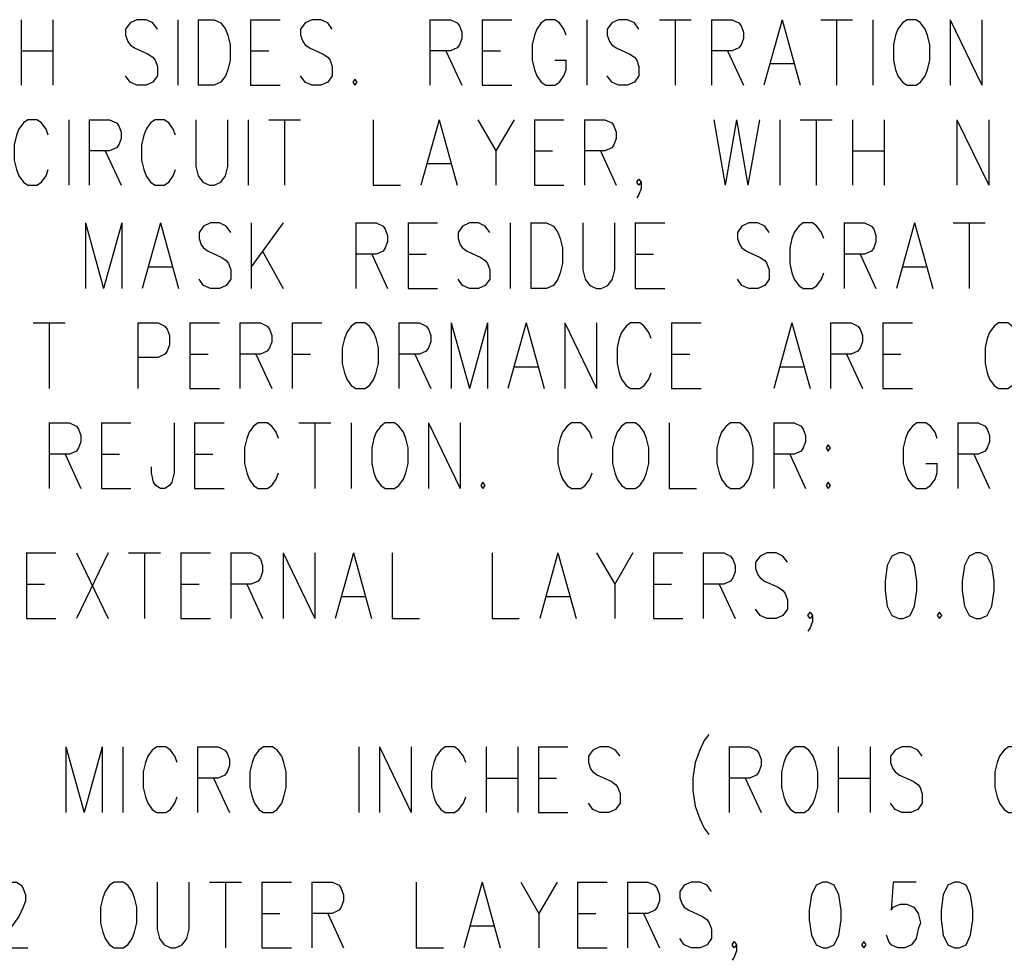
# Model space of a CAD drawing. Extents: x 2 to 38, y 4.3 to 27.6.
# Tile 7 of 33: x 8.1 to 11.2, y 10 to 13. Entities that reach past the tile are written whole.
import ezdxf

# ---------------------------------------------------------------- set-up
doc = ezdxf.new("R2010")
doc.units = 0
doc.layers.add('pho', color=1, linetype='CONTINUOUS')

msp = doc.modelspace()

# ---------------------------------------------------------------- linework, layer by layer
at = {"layer": 'pho', "color": 1}
for points in [[(8.09096, 12.96583), (8.09096, 12.75752)], [(8.19196, 12.96583), (8.19196, 12.75752)], [(8.52381, 12.93607), (8.50938, 12.95591), (8.48774, 12.96583), (8.45888, 12.96583), (8.43724, 12.95591), (8.42281, 12.93607), (8.42281, 12.91624), (8.43003, 12.8964), (8.43724, 12.88648), (8.45167, 12.87656), (8.49496, 12.85672), (8.50938, 12.8468), (8.5166, 12.83688), (8.52381, 12.81704), (8.52381, 12.78728), (8.50938, 12.76744), (8.48774, 12.75752), (8.45888, 12.75752), (8.43724, 12.76744), (8.42281, 12.78728)], [(8.58874, 12.96583), (8.58874, 12.75752)], [(8.65367, 12.96583), (8.65367, 12.75752)], [(8.65367, 12.96583), (8.70417, 12.96583), (8.72581, 12.95591), (8.74024, 12.93607), (8.74745, 12.91624), (8.75467, 12.88648), (8.75467, 12.83688), (8.74745, 12.80712), (8.74024, 12.78728), (8.72581, 12.76744), (8.70417, 12.75752), (8.65367, 12.75752)], [(8.81959, 12.96583), (8.81959, 12.75752)], [(8.81959, 12.96583), (8.91338, 12.96583)], [(9.0793, 12.93607), (9.06487, 12.95591), (9.04323, 12.96583), (9.01437, 12.96583), (8.99273, 12.95591), (8.9783, 12.93607), (8.9783, 12.91624), (8.98552, 12.8964), (8.99273, 12.88648), (9.00716, 12.87656), (9.05045, 12.85672), (9.06487, 12.8468), (9.07209, 12.83688), (9.0793, 12.81704), (9.0793, 12.78728), (9.06487, 12.76744), (9.04323, 12.75752), (9.01437, 12.75752), (8.99273, 12.76744), (8.9783, 12.78728)], [(9.38951, 12.96583), (9.38951, 12.75752)], [(9.38951, 12.96583), (9.45444, 12.96583), (9.47608, 12.95591), (9.4833, 12.94599), (9.49051, 12.92616), (9.49051, 12.90632), (9.4833, 12.88648), (9.47608, 12.87656), (9.45444, 12.86664), (9.38951, 12.86664)], [(9.55544, 12.96583), (9.55544, 12.75752)], [(9.55544, 12.96583), (9.64922, 12.96583)], [(9.82236, 12.91624), (9.81515, 12.93607), (9.80072, 12.95591), (9.78629, 12.96583), (9.75743, 12.96583), (9.743, 12.95591), (9.72858, 12.93607), (9.72136, 12.91624), (9.71415, 12.88648), (9.71415, 12.83688), (9.72136, 12.80712), (9.72858, 12.78728), (9.743, 12.76744), (9.75743, 12.75752), (9.78629, 12.75752), (9.80072, 12.76744), (9.81515, 12.78728), (9.82236, 12.80712), (9.82236, 12.83688)], [(9.88729, 12.96583), (9.88729, 12.75752)], [(10.05321, 12.93607), (10.03879, 12.95591), (10.01714, 12.96583), (9.98829, 12.96583), (9.96664, 12.95591), (9.95222, 12.93607), (9.95222, 12.91624), (9.95943, 12.8964), (9.96664, 12.88648), (9.98107, 12.87656), (10.02436, 12.85672), (10.03879, 12.8468), (10.046, 12.83688), (10.05321, 12.81704), (10.05321, 12.78728), (10.03879, 12.76744), (10.01714, 12.75752), (9.98829, 12.75752), (9.96664, 12.76744), (9.95222, 12.78728)], [(10.11814, 12.96583), (10.21914, 12.96583)], [(10.16864, 12.96583), (10.16864, 12.75752)], [(10.28407, 12.96583), (10.28407, 12.75752)], [(10.28407, 12.96583), (10.34899, 12.96583), (10.37064, 12.95591), (10.37785, 12.94599), (10.38507, 12.92616), (10.38507, 12.90632), (10.37785, 12.88648), (10.37064, 12.87656), (10.34899, 12.86664), (10.28407, 12.86664)], [(10.50771, 12.96583), (10.44999, 12.75752)], [(10.50771, 12.96583), (10.56542, 12.75752)], [(10.63035, 12.96583), (10.73134, 12.96583)], [(10.68085, 12.96583), (10.68085, 12.75752)], [(10.79627, 12.96583), (10.79627, 12.75752)], [(10.90448, 12.96583), (10.89006, 12.95591), (10.87563, 12.93607), (10.86841, 12.91624), (10.8612, 12.88648), (10.8612, 12.83688), (10.86841, 12.80712), (10.87563, 12.78728), (10.89006, 12.76744), (10.90448, 12.75752), (10.93334, 12.75752), (10.94777, 12.76744), (10.9622, 12.78728), (10.96941, 12.80712), (10.97663, 12.83688), (10.97663, 12.88648), (10.96941, 12.91624), (10.9622, 12.93607), (10.94777, 12.95591), (10.93334, 12.96583), (10.90448, 12.96583)], [(11.04155, 12.96583), (11.04155, 12.75752)], [(11.04155, 12.96583), (11.14255, 12.75752)], [(11.14255, 12.96583), (11.14255, 12.75752)], [(8.09096, 12.86664), (8.19196, 12.86664)], [(8.81959, 12.86664), (8.87731, 12.86664)], [(9.44001, 12.86664), (9.49051, 12.75752)], [(9.55544, 12.86664), (9.61315, 12.86664)], [(10.33457, 12.86664), (10.38507, 12.75752)], [(9.78629, 12.83688), (9.82236, 12.83688)], [(10.47163, 12.82696), (10.54378, 12.82696)], [(9.15144, 12.77736), (9.14423, 12.76744), (9.15144, 12.75752), (9.15866, 12.76744), (9.15144, 12.77736)], [(8.81959, 12.75752), (8.91338, 12.75752)], [(9.55544, 12.75752), (9.64922, 12.75752)], [(8.1126, 12.64841), (8.09818, 12.63849), (8.08375, 12.61865), (8.07653, 12.59881), (8.06932, 12.56905), (8.06932, 12.51946), (8.07653, 12.4897), (8.08375, 12.46986), (8.09818, 12.45002), (8.1126, 12.4401)], [(8.17753, 12.59881), (8.17032, 12.61865), (8.15589, 12.63849), (8.14146, 12.64841), (8.1126, 12.64841)], [(8.24246, 12.64841), (8.24246, 12.4401)], [(8.30739, 12.64841), (8.30739, 12.4401)], [(8.30739, 12.64841), (8.37231, 12.64841), (8.39396, 12.63849), (8.40117, 12.62857), (8.40839, 12.60873), (8.40839, 12.58889), (8.40117, 12.56905), (8.39396, 12.55913), (8.37231, 12.54922), (8.30739, 12.54922)], [(8.58153, 12.59881), (8.57431, 12.61865), (8.55988, 12.63849), (8.54545, 12.64841), (8.5166, 12.64841), (8.50217, 12.63849), (8.48774, 12.61865), (8.48053, 12.59881), (8.47331, 12.56905), (8.47331, 12.51946), (8.48053, 12.4897), (8.48774, 12.46986), (8.50217, 12.45002), (8.5166, 12.4401), (8.54545, 12.4401), (8.55988, 12.45002), (8.57431, 12.46986), (8.58153, 12.4897)], [(8.64645, 12.64841), (8.64645, 12.49962), (8.65367, 12.46986), (8.6681, 12.45002), (8.68974, 12.4401), (8.70417, 12.4401), (8.72581, 12.45002), (8.74024, 12.46986), (8.74745, 12.49962), (8.74745, 12.64841)], [(8.81238, 12.64841), (8.81238, 12.4401)], [(8.87731, 12.64841), (8.9783, 12.64841)], [(8.9278, 12.64841), (8.9278, 12.4401)], [(9.20916, 12.64841), (9.20916, 12.4401), (9.29573, 12.4401)], [(9.41837, 12.64841), (9.36065, 12.4401)], [(9.41837, 12.64841), (9.47608, 12.4401)], [(9.54101, 12.64841), (9.59872, 12.54922), (9.59872, 12.4401)], [(9.65644, 12.64841), (9.59872, 12.54922)], [(9.72136, 12.64841), (9.72136, 12.4401)], [(9.72136, 12.64841), (9.81515, 12.64841)], [(9.88007, 12.64841), (9.88007, 12.4401)], [(9.88007, 12.64841), (9.945, 12.64841), (9.96664, 12.63849), (9.97386, 12.62857), (9.98107, 12.60873), (9.98107, 12.58889), (9.97386, 12.56905), (9.96664, 12.55913), (9.945, 12.54922), (9.88007, 12.54922)], [(10.29128, 12.64841), (10.32735, 12.4401)], [(10.36342, 12.64841), (10.32735, 12.4401)], [(10.36342, 12.64841), (10.39949, 12.4401)], [(10.43556, 12.64841), (10.39949, 12.4401)], [(10.50049, 12.64841), (10.50049, 12.4401)], [(10.56542, 12.64841), (10.66642, 12.64841)], [(10.61592, 12.64841), (10.61592, 12.4401)], [(10.73134, 12.64841), (10.73134, 12.4401)], [(10.83234, 12.64841), (10.83234, 12.4401)], [(11.0632, 12.64841), (11.0632, 12.4401)], [(11.0632, 12.64841), (11.16419, 12.4401)], [(11.16419, 12.64841), (11.16419, 12.4401)], [(8.35789, 12.54922), (8.40839, 12.4401)], [(9.72136, 12.54922), (9.77908, 12.54922)], [(9.93057, 12.54922), (9.98107, 12.4401)], [(10.73134, 12.54922), (10.83234, 12.54922)], [(9.3823, 12.50954), (9.45444, 12.50954)], [(8.1126, 12.4401), (8.14146, 12.4401), (8.15589, 12.45002), (8.17032, 12.46986), (8.17753, 12.4897)], [(10.06043, 12.45002), (10.05321, 12.4401), (10.046, 12.45002), (10.05321, 12.45994), (10.06043, 12.45002), (10.06043, 12.43018), (10.05321, 12.41034), (10.046, 12.40042)], [(9.72136, 12.4401), (9.81515, 12.4401)], [(8.29546, 12.32041), (8.29546, 12.1121)], [(8.29546, 12.32041), (8.35317, 12.1121)], [(8.41089, 12.32041), (8.35317, 12.1121)], [(8.41089, 12.32041), (8.41089, 12.1121)], [(8.53353, 12.32041), (8.47581, 12.1121)], [(8.53353, 12.32041), (8.59124, 12.1121)], [(8.75717, 12.29065), (8.74274, 12.31049), (8.7211, 12.32041), (8.69224, 12.32041), (8.6706, 12.31049), (8.65617, 12.29065), (8.65617, 12.27081), (8.66338, 12.25097), (8.6706, 12.24105), (8.68502, 12.23113), (8.72831, 12.21129), (8.74274, 12.20137), (8.74995, 12.19145), (8.75717, 12.17161), (8.75717, 12.14186), (8.74274, 12.12202), (8.7211, 12.1121), (8.69224, 12.1121), (8.6706, 12.12202), (8.65617, 12.14186)], [(8.82209, 12.32041), (8.82209, 12.1121)], [(8.92309, 12.32041), (8.82209, 12.18153)], [(9.15394, 12.32041), (9.15394, 12.1121)], [(9.15394, 12.32041), (9.21887, 12.32041), (9.24051, 12.31049), (9.24773, 12.30057), (9.25494, 12.28073), (9.25494, 12.26089), (9.24773, 12.24105), (9.24051, 12.23113), (9.21887, 12.22121), (9.15394, 12.22121)], [(9.31987, 12.32041), (9.31987, 12.1121)], [(9.31987, 12.32041), (9.41365, 12.32041)], [(9.57958, 12.29065), (9.56515, 12.31049), (9.54351, 12.32041), (9.51465, 12.32041), (9.49301, 12.31049), (9.47858, 12.29065), (9.47858, 12.27081), (9.4858, 12.25097), (9.49301, 12.24105), (9.50744, 12.23113), (9.55072, 12.21129), (9.56515, 12.20137), (9.57237, 12.19145), (9.57958, 12.17161), (9.57958, 12.14186), (9.56515, 12.12202), (9.54351, 12.1121), (9.51465, 12.1121), (9.49301, 12.12202), (9.47858, 12.14186)], [(9.64451, 12.32041), (9.64451, 12.1121)], [(9.70944, 12.32041), (9.70944, 12.1121)], [(9.70944, 12.32041), (9.75993, 12.32041), (9.78158, 12.31049), (9.796, 12.29065), (9.80322, 12.27081), (9.81043, 12.24105), (9.81043, 12.19145), (9.80322, 12.16169), (9.796, 12.14186), (9.78158, 12.12202), (9.75993, 12.1121), (9.70944, 12.1121)], [(9.87536, 12.32041), (9.87536, 12.17161), (9.88257, 12.14186), (9.897, 12.12202), (9.91865, 12.1121), (9.93307, 12.1121), (9.95472, 12.12202), (9.96914, 12.14186), (9.97636, 12.17161), (9.97636, 12.32041)], [(10.04129, 12.32041), (10.04129, 12.1121)], [(10.04129, 12.32041), (10.13507, 12.32041)], [(10.46692, 12.29065), (10.45249, 12.31049), (10.43085, 12.32041), (10.40199, 12.32041), (10.38035, 12.31049), (10.36592, 12.29065), (10.36592, 12.27081), (10.37314, 12.25097), (10.38035, 12.24105), (10.39478, 12.23113), (10.43807, 12.21129), (10.45249, 12.20137), (10.45971, 12.19145), (10.46692, 12.17161), (10.46692, 12.14186), (10.45249, 12.12202), (10.43085, 12.1121), (10.40199, 12.1121), (10.38035, 12.12202), (10.36592, 12.14186)], [(10.64006, 12.27081), (10.63285, 12.29065), (10.61842, 12.31049), (10.60399, 12.32041), (10.57513, 12.32041), (10.56071, 12.31049), (10.54628, 12.29065), (10.53906, 12.27081), (10.53185, 12.24105), (10.53185, 12.19145), (10.53906, 12.16169), (10.54628, 12.14186), (10.56071, 12.12202), (10.57513, 12.1121), (10.60399, 12.1121), (10.61842, 12.12202), (10.63285, 12.14186), (10.64006, 12.16169)], [(10.70499, 12.32041), (10.70499, 12.1121)], [(10.70499, 12.32041), (10.76992, 12.32041), (10.79156, 12.31049), (10.79877, 12.30057), (10.80599, 12.28073), (10.80599, 12.26089), (10.79877, 12.24105), (10.79156, 12.23113), (10.76992, 12.22121), (10.70499, 12.22121)], [(10.92863, 12.32041), (10.87091, 12.1121)], [(10.92863, 12.32041), (10.98634, 12.1121)], [(11.05127, 12.32041), (11.15227, 12.32041)], [(11.10177, 12.32041), (11.10177, 12.1121)], [(8.85816, 12.23113), (8.92309, 12.1121)], [(9.20444, 12.22121), (9.25494, 12.1121)], [(9.31987, 12.22121), (9.37758, 12.22121)], [(10.04129, 12.22121), (10.099, 12.22121)], [(10.75549, 12.22121), (10.80599, 12.1121)], [(8.49746, 12.18153), (8.5696, 12.18153)], [(10.89256, 12.18153), (10.9647, 12.18153)], [(9.31987, 12.1121), (9.41365, 12.1121)], [(10.04129, 12.1121), (10.13507, 12.1121)], [(8.12953, 12.00298), (8.23053, 12.00298)], [(8.18003, 12.00298), (8.18003, 11.79467)], [(8.46139, 12.00298), (8.46139, 11.79467)], [(8.46139, 12.00298), (8.52631, 12.00298), (8.54796, 11.99306), (8.55517, 11.98314), (8.56238, 11.96331), (8.56238, 11.93355), (8.55517, 11.91371), (8.54796, 11.90379), (8.52631, 11.89387), (8.46139, 11.89387)], [(8.62731, 12.00298), (8.62731, 11.79467)], [(8.62731, 12.00298), (8.7211, 12.00298)], [(8.78602, 12.00298), (8.78602, 11.79467)], [(8.78602, 12.00298), (8.85095, 12.00298), (8.87259, 11.99306), (8.87981, 11.98314), (8.88702, 11.96331), (8.88702, 11.94347), (8.87981, 11.92363), (8.87259, 11.91371), (8.85095, 11.90379), (8.78602, 11.90379)], [(8.95195, 12.00298), (8.95195, 11.79467)], [(8.95195, 12.00298), (9.04573, 12.00298)], [(9.15394, 12.00298), (9.13952, 11.99306), (9.12509, 11.97322), (9.11787, 11.95339), (9.11066, 11.92363), (9.11066, 11.87403), (9.11787, 11.84427), (9.12509, 11.82443), (9.13952, 11.80459), (9.15394, 11.79467), (9.1828, 11.79467), (9.19723, 11.80459), (9.21166, 11.82443), (9.21887, 11.84427), (9.22609, 11.87403), (9.22609, 11.92363), (9.21887, 11.95339), (9.21166, 11.97322), (9.19723, 11.99306), (9.1828, 12.00298), (9.15394, 12.00298)], [(9.29101, 12.00298), (9.29101, 11.79467)], [(9.29101, 12.00298), (9.35594, 12.00298), (9.37758, 11.99306), (9.3848, 11.98314), (9.39201, 11.96331), (9.39201, 11.94347), (9.3848, 11.92363), (9.37758, 11.91371), (9.35594, 11.90379), (9.29101, 11.90379)], [(9.45694, 12.00298), (9.45694, 11.79467)], [(9.45694, 12.00298), (9.51465, 11.79467)], [(9.57237, 12.00298), (9.51465, 11.79467)], [(9.57237, 12.00298), (9.57237, 11.79467)], [(9.69501, 12.00298), (9.63729, 11.79467)], [(9.69501, 12.00298), (9.75272, 11.79467)], [(9.81765, 12.00298), (9.81765, 11.79467)], [(9.81765, 12.00298), (9.91865, 11.79467)], [(9.91865, 12.00298), (9.91865, 11.79467)], [(10.09179, 11.95339), (10.08457, 11.97322), (10.07014, 11.99306), (10.05571, 12.00298), (10.02686, 12.00298), (10.01243, 11.99306), (9.998, 11.97322), (9.99079, 11.95339), (9.98357, 11.92363), (9.98357, 11.87403), (9.99079, 11.84427), (9.998, 11.82443), (10.01243, 11.80459), (10.02686, 11.79467), (10.05571, 11.79467), (10.07014, 11.80459), (10.08457, 11.82443), (10.09179, 11.84427)], [(10.15671, 12.00298), (10.15671, 11.79467)], [(10.15671, 12.00298), (10.2505, 12.00298)], [(10.53906, 12.00298), (10.48135, 11.79467)], [(10.53906, 12.00298), (10.59678, 11.79467)], [(10.6617, 12.00298), (10.6617, 11.79467)], [(10.6617, 12.00298), (10.72663, 12.00298), (10.74827, 11.99306), (10.75549, 11.98314), (10.7627, 11.96331), (10.7627, 11.94347), (10.75549, 11.92363), (10.74827, 11.91371), (10.72663, 11.90379), (10.6617, 11.90379)], [(10.82763, 12.00298), (10.82763, 11.79467)], [(10.82763, 12.00298), (10.92141, 12.00298)], [(11.26048, 11.95339), (11.25327, 11.97322), (11.23884, 11.99306), (11.22441, 12.00298), (11.19555, 12.00298), (11.18112, 11.99306), (11.1667, 11.97322), (11.15948, 11.95339), (11.15227, 11.92363), (11.15227, 11.87403), (11.15948, 11.84427), (11.1667, 11.82443), (11.18112, 11.80459), (11.19555, 11.79467), (11.22441, 11.79467), (11.23884, 11.80459), (11.25327, 11.82443), (11.26048, 11.84427)], [(8.62731, 11.90379), (8.68502, 11.90379)], [(8.83652, 11.90379), (8.88702, 11.79467)], [(8.95195, 11.90379), (9.00966, 11.90379)], [(9.34151, 11.90379), (9.39201, 11.79467)], [(10.15671, 11.90379), (10.21443, 11.90379)], [(10.7122, 11.90379), (10.7627, 11.79467)], [(10.82763, 11.90379), (10.88534, 11.90379)], [(9.65894, 11.86411), (9.73108, 11.86411)], [(10.50299, 11.86411), (10.57513, 11.86411)], [(8.62731, 11.79467), (8.7211, 11.79467)], [(10.15671, 11.79467), (10.2505, 11.79467)], [(10.82763, 11.79467), (10.92141, 11.79467)], [(8.18003, 11.68556), (8.18003, 11.47725)], [(8.18003, 11.68556), (8.24496, 11.68556), (8.2666, 11.67564), (8.27382, 11.66572), (8.28103, 11.64588), (8.28103, 11.62604), (8.27382, 11.6062), (8.2666, 11.59628)], [(8.34596, 11.68556), (8.34596, 11.47725)], [(8.34596, 11.68556), (8.43974, 11.68556)], [(8.57681, 11.68556), (8.57681, 11.52685), (8.5696, 11.49709), (8.56238, 11.48717), (8.54796, 11.47725), (8.53353, 11.47725), (8.5191, 11.48717), (8.51188, 11.49709), (8.50467, 11.52685), (8.50467, 11.54669)], [(8.64174, 11.68556), (8.64174, 11.47725)], [(8.64174, 11.68556), (8.73552, 11.68556)], [(8.90866, 11.63596), (8.90145, 11.6558), (8.88702, 11.67564), (8.87259, 11.68556), (8.84374, 11.68556), (8.82931, 11.67564), (8.81488, 11.6558), (8.80767, 11.63596), (8.80045, 11.6062), (8.80045, 11.55661), (8.80767, 11.52685), (8.81488, 11.50701), (8.82931, 11.48717), (8.84374, 11.47725), (8.87259, 11.47725), (8.88702, 11.48717), (8.90145, 11.50701), (8.90866, 11.52685)], [(8.97359, 11.68556), (9.07459, 11.68556)], [(9.02409, 11.68556), (9.02409, 11.47725)], [(9.13952, 11.68556), (9.13952, 11.47725)], [(9.24773, 11.68556), (9.2333, 11.67564), (9.21887, 11.6558), (9.21166, 11.63596), (9.20444, 11.6062), (9.20444, 11.55661), (9.21166, 11.52685), (9.21887, 11.50701), (9.2333, 11.48717), (9.24773, 11.47725), (9.27659, 11.47725), (9.29101, 11.48717), (9.30544, 11.50701), (9.31266, 11.52685), (9.31987, 11.55661), (9.31987, 11.6062), (9.31266, 11.63596), (9.30544, 11.6558), (9.29101, 11.67564), (9.27659, 11.68556), (9.24773, 11.68556)], [(9.3848, 11.68556), (9.3848, 11.47725)], [(9.3848, 11.68556), (9.4858, 11.47725)], [(9.4858, 11.68556), (9.4858, 11.47725)], [(9.90422, 11.63596), (9.897, 11.6558), (9.88257, 11.67564), (9.86815, 11.68556), (9.83929, 11.68556), (9.82486, 11.67564), (9.81043, 11.6558), (9.80322, 11.63596), (9.796, 11.6062), (9.796, 11.55661), (9.80322, 11.52685), (9.81043, 11.50701), (9.82486, 11.48717), (9.83929, 11.47725), (9.86815, 11.47725), (9.88257, 11.48717), (9.897, 11.50701), (9.90422, 11.52685)], [(10.01243, 11.68556), (9.998, 11.67564), (9.98357, 11.6558), (9.97636, 11.63596), (9.96914, 11.6062), (9.96914, 11.55661), (9.97636, 11.52685), (9.98357, 11.50701), (9.998, 11.48717), (10.01243, 11.47725), (10.04129, 11.47725), (10.05571, 11.48717), (10.07014, 11.50701), (10.07736, 11.52685), (10.08457, 11.55661), (10.08457, 11.6062), (10.07736, 11.63596), (10.07014, 11.6558), (10.05571, 11.67564), (10.04129, 11.68556), (10.01243, 11.68556)], [(10.1495, 11.68556), (10.1495, 11.47725), (10.23607, 11.47725)], [(10.34428, 11.68556), (10.32985, 11.67564), (10.31542, 11.6558), (10.30821, 11.63596), (10.301, 11.6062), (10.301, 11.55661), (10.30821, 11.52685), (10.31542, 11.50701), (10.32985, 11.48717), (10.34428, 11.47725), (10.37314, 11.47725), (10.38757, 11.48717), (10.40199, 11.50701), (10.40921, 11.52685), (10.41642, 11.55661), (10.41642, 11.6062), (10.40921, 11.63596), (10.40199, 11.6558), (10.38757, 11.67564), (10.37314, 11.68556), (10.34428, 11.68556)], [(10.48135, 11.68556), (10.48135, 11.47725)], [(10.48135, 11.68556), (10.54628, 11.68556), (10.56792, 11.67564), (10.57513, 11.66572), (10.58235, 11.64588), (10.58235, 11.62604), (10.57513, 11.6062), (10.56792, 11.59628)], [(11.00077, 11.63596), (10.99356, 11.6558), (10.97913, 11.67564), (10.9647, 11.68556), (10.93584, 11.68556), (10.92141, 11.67564), (10.90699, 11.6558), (10.89977, 11.63596), (10.89256, 11.6062), (10.89256, 11.55661), (10.89977, 11.52685), (10.90699, 11.50701), (10.92141, 11.48717), (10.93584, 11.47725), (10.9647, 11.47725), (10.97913, 11.48717), (10.99356, 11.50701), (11.00077, 11.52685), (11.00077, 11.55661)], [(11.0657, 11.68556), (11.0657, 11.47725)], [(11.0657, 11.68556), (11.13062, 11.68556), (11.15227, 11.67564), (11.15948, 11.66572), (11.1667, 11.64588), (11.1667, 11.62604), (11.15948, 11.6062), (11.15227, 11.59628)], [(10.65449, 11.61612), (10.64728, 11.6062), (10.65449, 11.59628)], [(10.65449, 11.59628), (10.6617, 11.6062), (10.65449, 11.61612)], [(8.2666, 11.59628), (8.24496, 11.58637), (8.18003, 11.58637)], [(8.23053, 11.58637), (8.28103, 11.47725)], [(8.34596, 11.58637), (8.40367, 11.58637)], [(8.64174, 11.58637), (8.69945, 11.58637)], [(10.56792, 11.59628), (10.54628, 11.58637), (10.48135, 11.58637)], [(10.53185, 11.58637), (10.58235, 11.47725)], [(11.15227, 11.59628), (11.13062, 11.58637), (11.0657, 11.58637)], [(11.1162, 11.58637), (11.1667, 11.47725)], [(10.9647, 11.55661), (11.00077, 11.55661)], [(8.34596, 11.47725), (8.43974, 11.47725)], [(8.64174, 11.47725), (8.73552, 11.47725)], [(9.55794, 11.49709), (9.55072, 11.48717), (9.55794, 11.47725), (9.56515, 11.48717), (9.55794, 11.49709)], [(10.65449, 11.49709), (10.64728, 11.48717), (10.65449, 11.47725), (10.6617, 11.48717), (10.65449, 11.49709)], [(8.1078, 11.27291), (8.1078, 11.0646)], [(8.1078, 11.27291), (8.20158, 11.27291)], [(8.26651, 11.27291), (8.36751, 11.0646)], [(8.36751, 11.27291), (8.26651, 11.0646)], [(8.43243, 11.27291), (8.53343, 11.27291)], [(8.48293, 11.27291), (8.48293, 11.0646)], [(8.59836, 11.27291), (8.59836, 11.0646)], [(8.59836, 11.27291), (8.69214, 11.27291)], [(8.75707, 11.27291), (8.75707, 11.0646)], [(8.75707, 11.27291), (8.822, 11.27291), (8.84364, 11.26299), (8.85085, 11.25307), (8.85807, 11.23323), (8.85807, 11.21339), (8.85085, 11.19355), (8.84364, 11.18364), (8.822, 11.17372), (8.75707, 11.17372)], [(8.923, 11.27291), (8.923, 11.0646)], [(8.923, 11.27291), (9.02399, 11.0646)], [(9.02399, 11.27291), (9.02399, 11.0646)], [(9.14663, 11.27291), (9.08892, 11.0646)], [(9.14663, 11.27291), (9.20435, 11.0646)], [(9.26928, 11.27291), (9.26928, 11.0646), (9.35585, 11.0646)], [(9.5867, 11.27291), (9.5867, 11.0646), (9.67327, 11.0646)], [(9.79591, 11.27291), (9.7382, 11.0646)], [(9.79591, 11.27291), (9.85362, 11.0646)], [(9.91855, 11.27291), (9.97626, 11.17372), (9.97626, 11.0646)], [(10.03398, 11.27291), (9.97626, 11.17372)], [(10.0989, 11.27291), (10.0989, 11.0646)], [(10.0989, 11.27291), (10.19269, 11.27291)], [(10.25761, 11.27291), (10.25761, 11.0646)], [(10.25761, 11.27291), (10.32254, 11.27291), (10.34418, 11.26299), (10.3514, 11.25307), (10.35861, 11.23323), (10.35861, 11.21339), (10.3514, 11.19355), (10.34418, 11.18364), (10.32254, 11.17372), (10.25761, 11.17372)], [(10.52454, 11.24315), (10.51011, 11.26299), (10.48847, 11.27291), (10.45961, 11.27291), (10.43797, 11.26299), (10.42354, 11.24315), (10.42354, 11.22331), (10.43075, 11.20347), (10.43797, 11.19355), (10.4524, 11.18364), (10.49568, 11.1638), (10.51011, 11.15388), (10.51732, 11.14396), (10.52454, 11.12412), (10.52454, 11.09436), (10.51011, 11.07452), (10.48847, 11.0646), (10.45961, 11.0646), (10.43797, 11.07452), (10.42354, 11.09436)], [(10.87803, 11.27291), (10.85639, 11.26299), (10.84196, 11.23323), (10.83475, 11.18364), (10.83475, 11.15388), (10.84196, 11.10428), (10.85639, 11.07452), (10.87803, 11.0646), (10.89246, 11.0646), (10.9141, 11.07452), (10.92853, 11.10428), (10.93575, 11.15388), (10.93575, 11.18364), (10.92853, 11.23323), (10.9141, 11.26299), (10.89246, 11.27291), (10.87803, 11.27291)], [(11.12331, 11.27291), (11.10167, 11.26299), (11.08724, 11.23323), (11.08003, 11.18364), (11.08003, 11.15388), (11.08724, 11.10428), (11.10167, 11.07452), (11.12331, 11.0646), (11.13774, 11.0646), (11.15938, 11.07452), (11.17381, 11.10428), (11.18103, 11.15388), (11.18103, 11.18364), (11.17381, 11.23323), (11.15938, 11.26299), (11.13774, 11.27291), (11.12331, 11.27291)], [(8.1078, 11.17372), (8.16551, 11.17372)], [(8.59836, 11.17372), (8.65607, 11.17372)], [(8.80757, 11.17372), (8.85807, 11.0646)], [(10.0989, 11.17372), (10.15662, 11.17372)], [(10.30811, 11.17372), (10.35861, 11.0646)], [(9.11056, 11.13404), (9.18271, 11.13404)], [(9.75984, 11.13404), (9.83198, 11.13404)], [(10.60389, 11.07452), (10.59668, 11.0646), (10.58947, 11.07452), (10.59668, 11.08444), (10.60389, 11.07452), (10.60389, 11.05468), (10.59668, 11.03484), (10.58947, 11.02492)], [(11.00789, 11.08444), (11.00067, 11.07452), (11.00789, 11.0646), (11.0151, 11.07452), (11.00789, 11.08444)], [(8.1078, 11.0646), (8.20158, 11.0646)], [(8.59836, 11.0646), (8.69214, 11.0646)], [(10.0989, 11.0646), (10.19269, 11.0646)], [(10.27493, 10.69679), (10.2605, 10.67695), (10.24607, 10.64719), (10.23164, 10.60751), (10.22443, 10.55791)], [(8.23332, 10.65711), (8.23332, 10.4488)], [(8.23332, 10.65711), (8.29104, 10.4488)], [(8.34875, 10.65711), (8.29104, 10.4488)], [(8.34875, 10.65711), (8.34875, 10.4488)], [(8.41368, 10.65711), (8.41368, 10.4488)], [(8.58682, 10.60751), (8.5796, 10.62735), (8.56517, 10.64719), (8.55074, 10.65711), (8.52189, 10.65711), (8.50746, 10.64719), (8.49303, 10.62735), (8.48582, 10.60751), (8.4786, 10.57775), (8.4786, 10.52816), (8.48582, 10.4984), (8.49303, 10.47856), (8.50746, 10.45872), (8.52189, 10.4488), (8.55074, 10.4488), (8.56517, 10.45872), (8.5796, 10.47856), (8.58682, 10.4984)], [(8.65174, 10.65711), (8.65174, 10.4488)], [(8.65174, 10.65711), (8.71667, 10.65711), (8.73831, 10.64719), (8.74553, 10.63727), (8.75274, 10.61743), (8.75274, 10.59759), (8.74553, 10.57775), (8.73831, 10.56783), (8.71667, 10.55791)], [(8.86095, 10.65711), (8.84653, 10.64719), (8.8321, 10.62735), (8.82488, 10.60751), (8.81767, 10.57775), (8.81767, 10.52816), (8.82488, 10.4984), (8.8321, 10.47856), (8.84653, 10.45872), (8.86095, 10.4488), (8.88981, 10.4488), (8.90424, 10.45872), (8.91867, 10.47856), (8.92588, 10.4984), (8.9331, 10.52816), (8.9331, 10.57775), (8.92588, 10.60751), (8.91867, 10.62735), (8.90424, 10.64719), (8.88981, 10.65711), (8.86095, 10.65711)], [(9.16395, 10.65711), (9.16395, 10.4488)], [(9.22888, 10.65711), (9.22888, 10.4488)], [(9.22888, 10.65711), (9.32987, 10.4488)], [(9.32987, 10.65711), (9.32987, 10.4488)], [(9.50301, 10.60751), (9.4958, 10.62735), (9.48137, 10.64719), (9.46694, 10.65711), (9.43809, 10.65711), (9.42366, 10.64719), (9.40923, 10.62735), (9.40202, 10.60751), (9.3948, 10.57775), (9.3948, 10.52816), (9.40202, 10.4984), (9.40923, 10.47856), (9.42366, 10.45872), (9.43809, 10.4488), (9.46694, 10.4488), (9.48137, 10.45872), (9.4958, 10.47856), (9.50301, 10.4984)], [(9.56794, 10.65711), (9.56794, 10.4488)], [(9.66894, 10.65711), (9.66894, 10.4488)], [(9.73387, 10.65711), (9.73387, 10.4488)], [(9.73387, 10.65711), (9.82765, 10.65711)], [(9.99358, 10.62735), (9.97915, 10.64719), (9.95751, 10.65711), (9.92865, 10.65711), (9.90701, 10.64719), (9.89258, 10.62735), (9.89258, 10.60751), (9.89979, 10.58767), (9.90701, 10.57775), (9.92144, 10.56783), (9.96472, 10.548), (9.97915, 10.53808), (9.98636, 10.52816), (9.99358, 10.50832), (9.99358, 10.47856), (9.97915, 10.45872), (9.95751, 10.4488), (9.92865, 10.4488), (9.90701, 10.45872), (9.89258, 10.47856)], [(10.33986, 10.65711), (10.33986, 10.4488)], [(10.33986, 10.65711), (10.40478, 10.65711), (10.42643, 10.64719), (10.43364, 10.63727), (10.44085, 10.61743), (10.44085, 10.59759), (10.43364, 10.57775), (10.42643, 10.56783), (10.40478, 10.55791)], [(10.54907, 10.65711), (10.53464, 10.64719), (10.52021, 10.62735), (10.513, 10.60751), (10.50578, 10.57775), (10.50578, 10.52816), (10.513, 10.4984), (10.52021, 10.47856), (10.53464, 10.45872), (10.54907, 10.4488), (10.57792, 10.4488), (10.59235, 10.45872), (10.60678, 10.47856), (10.61399, 10.4984), (10.62121, 10.52816), (10.62121, 10.57775), (10.61399, 10.60751), (10.60678, 10.62735), (10.59235, 10.64719), (10.57792, 10.65711), (10.54907, 10.65711)], [(10.68614, 10.65711), (10.68614, 10.4488)], [(10.78713, 10.65711), (10.78713, 10.4488)], [(10.95306, 10.62735), (10.93863, 10.64719), (10.91699, 10.65711), (10.88813, 10.65711), (10.86649, 10.64719), (10.85206, 10.62735), (10.85206, 10.60751), (10.85928, 10.58767), (10.86649, 10.57775), (10.88092, 10.56783), (10.9242, 10.548), (10.93863, 10.53808), (10.94585, 10.52816), (10.95306, 10.50832), (10.95306, 10.47856), (10.93863, 10.45872), (10.91699, 10.4488), (10.88813, 10.4488), (10.86649, 10.45872), (10.85206, 10.47856)], [(11.29213, 10.60751), (11.28491, 10.62735), (11.27048, 10.64719), (11.25605, 10.65711), (11.2272, 10.65711), (11.21277, 10.64719), (11.19834, 10.62735), (11.19113, 10.60751), (11.18391, 10.57775), (11.18391, 10.52816), (11.19113, 10.4984), (11.19834, 10.47856), (11.21277, 10.45872), (11.2272, 10.4488), (11.25605, 10.4488), (11.27048, 10.45872), (11.28491, 10.47856), (11.29213, 10.4984)], [(8.71667, 10.55791), (8.65174, 10.55791)], [(8.70224, 10.55791), (8.75274, 10.4488)], [(9.56794, 10.55791), (9.66894, 10.55791)], [(9.73387, 10.55791), (9.79158, 10.55791)], [(10.22443, 10.55791), (10.22443, 10.51824), (10.23164, 10.46864), (10.24607, 10.42896), (10.2605, 10.3992), (10.27493, 10.37936)], [(10.40478, 10.55791), (10.33986, 10.55791)], [(10.39036, 10.55791), (10.44085, 10.4488)], [(10.68614, 10.55791), (10.78713, 10.55791)], [(9.73387, 10.4488), (9.82765, 10.4488)], [(8.01863, 10.17793), (8.01863, 10.18785), (8.02584, 10.20769), (8.03306, 10.21761), (8.04749, 10.22753), (8.07634, 10.22753), (8.09077, 10.21761), (8.09798, 10.20769), (8.1052, 10.18785), (8.1052, 10.16801), (8.09798, 10.14817), (8.08356, 10.11842), (8.01141, 10.01922), (8.11241, 10.01922)], [(8.38655, 10.22753), (8.37212, 10.21761), (8.35769, 10.19777), (8.35048, 10.17793), (8.34327, 10.14817), (8.34327, 10.09858), (8.35048, 10.06882), (8.35769, 10.04898), (8.37212, 10.02914), (8.38655, 10.01922), (8.41541, 10.01922), (8.42984, 10.02914), (8.44426, 10.04898), (8.45148, 10.06882), (8.45869, 10.09858), (8.45869, 10.14817), (8.45148, 10.17793), (8.44426, 10.19777), (8.42984, 10.21761), (8.41541, 10.22753), (8.38655, 10.22753)], [(8.52362, 10.22753), (8.52362, 10.07874), (8.53083, 10.04898), (8.54526, 10.02914), (8.5669, 10.01922), (8.58133, 10.01922), (8.60298, 10.02914), (8.6174, 10.04898), (8.62462, 10.07874), (8.62462, 10.22753)], [(8.68955, 10.22753), (8.79054, 10.22753)], [(8.74004, 10.22753), (8.74004, 10.01922)], [(8.85547, 10.22753), (8.85547, 10.01922)], [(8.85547, 10.22753), (8.94926, 10.22753)], [(9.01418, 10.22753), (9.01418, 10.01922)], [(9.01418, 10.22753), (9.07911, 10.22753), (9.10075, 10.21761), (9.10797, 10.20769), (9.11518, 10.18785), (9.11518, 10.16801), (9.10797, 10.14817), (9.10075, 10.13826), (9.07911, 10.12834), (9.01418, 10.12834)], [(9.34603, 10.22753), (9.34603, 10.01922), (9.4326, 10.01922)], [(9.55524, 10.22753), (9.49753, 10.01922)], [(9.55524, 10.22753), (9.61296, 10.01922)], [(9.67789, 10.22753), (9.7356, 10.12834), (9.7356, 10.01922)], [(9.79331, 10.22753), (9.7356, 10.12834)], [(9.85824, 10.22753), (9.85824, 10.01922)], [(9.85824, 10.22753), (9.95202, 10.22753)], [(10.01695, 10.22753), (10.01695, 10.01922)], [(10.01695, 10.22753), (10.08188, 10.22753), (10.10352, 10.21761), (10.11073, 10.20769), (10.11795, 10.18785), (10.11795, 10.16801), (10.11073, 10.14817), (10.10352, 10.13826), (10.08188, 10.12834), (10.01695, 10.12834)], [(10.28387, 10.19777), (10.26945, 10.21761), (10.2478, 10.22753), (10.21895, 10.22753), (10.1973, 10.21761), (10.18288, 10.19777), (10.18288, 10.17793), (10.19009, 10.15809), (10.1973, 10.14817), (10.21173, 10.13826), (10.25502, 10.11842), (10.26945, 10.1085), (10.27666, 10.09858), (10.28387, 10.07874), (10.28387, 10.04898), (10.26945, 10.02914), (10.2478, 10.01922), (10.21895, 10.01922), (10.1973, 10.02914), (10.18288, 10.04898)], [(10.63737, 10.22753), (10.61573, 10.21761), (10.6013, 10.18785), (10.59408, 10.13826), (10.59408, 10.1085), (10.6013, 10.0589), (10.61573, 10.02914), (10.63737, 10.01922), (10.6518, 10.01922), (10.67344, 10.02914), (10.68787, 10.0589), (10.69508, 10.1085), (10.69508, 10.13826), (10.68787, 10.18785), (10.67344, 10.21761), (10.6518, 10.22753), (10.63737, 10.22753)], [(10.93315, 10.22753), (10.86101, 10.22753), (10.85379, 10.13826), (10.86101, 10.14817), (10.88265, 10.15809), (10.90429, 10.15809), (10.92593, 10.14817), (10.94036, 10.12834), (10.94758, 10.09858), (10.94036, 10.07874), (10.93315, 10.04898), (10.91872, 10.02914), (10.89708, 10.01922), (10.87544, 10.01922), (10.85379, 10.02914), (10.84658, 10.03906), (10.83936, 10.0589)], [(11.05579, 10.22753), (11.03415, 10.21761), (11.01972, 10.18785), (11.0125, 10.13826), (11.0125, 10.1085), (11.01972, 10.0589), (11.03415, 10.02914), (11.05579, 10.01922), (11.07022, 10.01922), (11.09186, 10.02914), (11.10629, 10.0589), (11.1135, 10.1085), (11.1135, 10.13826), (11.10629, 10.18785), (11.09186, 10.21761), (11.07022, 10.22753), (11.05579, 10.22753)], [(8.85547, 10.12834), (8.91318, 10.12834)], [(9.06468, 10.12834), (9.11518, 10.01922)], [(9.85824, 10.12834), (9.91595, 10.12834)], [(10.06745, 10.12834), (10.11795, 10.01922)], [(9.51917, 10.08866), (9.59132, 10.08866)], [(10.36323, 10.02914), (10.35602, 10.01922), (10.3488, 10.02914), (10.35602, 10.03906), (10.36323, 10.02914), (10.36323, 10.0093), (10.35602, 9.98946), (10.3488, 9.97954)], [(10.76722, 10.03906), (10.76001, 10.02914), (10.76722, 10.01922), (10.77444, 10.02914), (10.76722, 10.03906)], [(8.85547, 10.01922), (8.94926, 10.01922)], [(9.85824, 10.01922), (9.95202, 10.01922)]]:
    msp.add_lwpolyline(points, dxfattribs=at)

doc.saveas('drawing.dxf')
